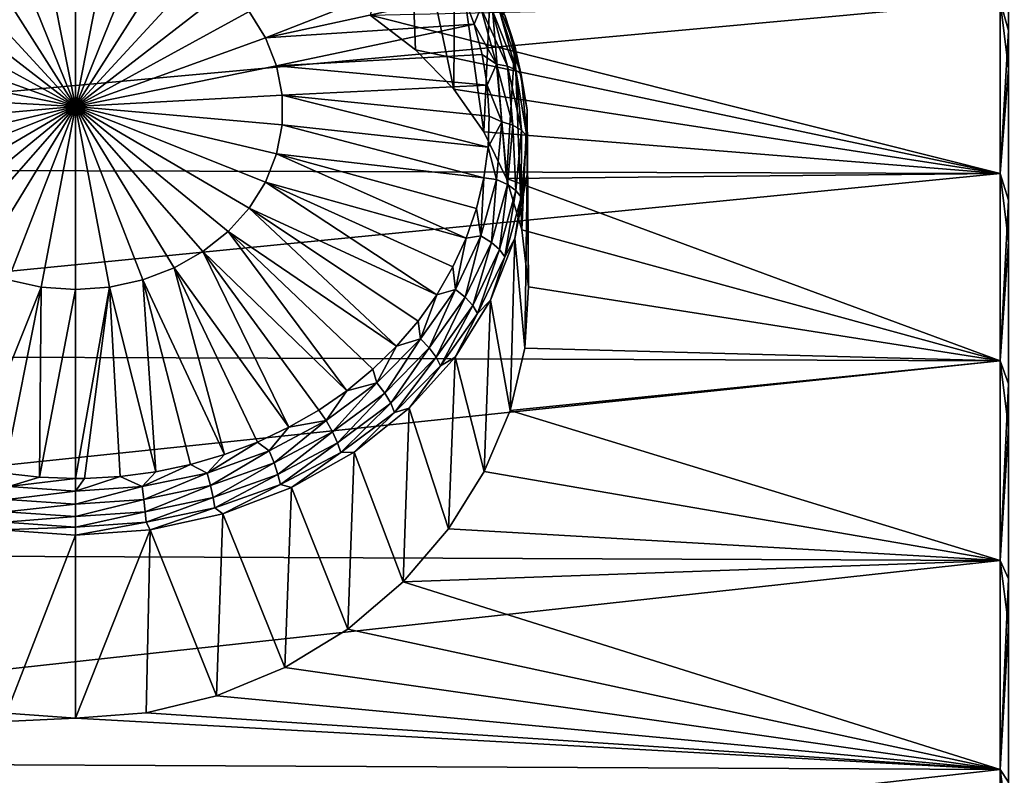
# Model space of a CAD drawing. Header units: metres. Extents: x -139 to 105, y -30 to 40.
# Tile 11 of 153: x -129 to -118, y 5 to 13. Entities that reach past the tile are written whole.
import ezdxf

# ---------------------------------------------------------------- set-up
doc = ezdxf.new("R2010")
doc.units = ezdxf.units.M
doc.layers.add('solid_150_SW0003', color=7, linetype='CONTINUOUS')

msp = doc.modelspace()

# ---------------------------------------------------------------- linework, layer by layer
at = {"layer": 'solid_150_SW0003'}
for points in [[(-124.822357, 14.636351, 57.486736), (-125.247963, 13.107409, 60.955872), (-124.747169, 12.723689, 60.63258)], [(-124.822357, 14.636351, 57.486736), (-124.747169, 12.723689, 60.63258), (-124.327614, 12.290705, 60.284977)], [(-124.822357, 14.636351, 57.486736), (-124.327614, 12.290705, 60.284977), (-124.315079, 14.072274, 57.161068)], [(-118.207397, 14.632977, 62.45076), (-118.20742, 12.938449, 60.83102), (-118.29998, 13.262475, 61.092571)], [(-118.207253, 12.520355, 91.640221), (-118.207245, 14.258212, 90.067055), (-118.299812, 13.262571, 91.032875)], [(-129.242783, 13.936392, 56.251339), (-128.876541, 14.016711, 56.297714), (-128.500031, 12.100113, 55.104755)], [(-128.876541, 14.016711, 56.297714), (-128.500031, 14.04373, 56.313313), (-128.500031, 12.100113, 55.104755)], [(-128.500031, 14.04373, 56.313313), (-128.12352, 14.016711, 56.297714), (-128.500031, 12.100113, 55.104755)], [(-128.12352, 14.016711, 56.297714), (-127.757278, 13.936392, 56.251339), (-128.500031, 12.100113, 55.104755)], [(-124.315079, 14.072274, 57.161068), (-124.327614, 12.290705, 60.284977), (-123.996437, 11.822022, 59.93047)], [(-124.315079, 14.072274, 57.161068), (-123.996437, 11.822022, 59.93047), (-123.921906, 13.44361, 56.798107)], [(-129.58876, 13.804963, 56.175461), (-129.242783, 13.936392, 56.251339), (-128.500031, 12.100113, 55.104755)], [(-127.757278, 13.936392, 56.251339), (-127.411301, 13.804963, 56.175461), (-128.500031, 12.100113, 55.104755)], [(-129.905045, 13.62601, 56.07214), (-129.58876, 13.804963, 56.175461), (-128.500031, 12.100113, 55.104755)], [(-127.411301, 13.804963, 56.175461), (-127.095016, 13.62601, 56.07214), (-128.500031, 12.100113, 55.104755)], [(-130.182999, 13.404414, 55.944202), (-129.905045, 13.62601, 56.07214), (-128.500031, 12.100113, 55.104755)], [(-127.095016, 13.62601, 56.07214), (-126.817062, 13.404414, 55.944202), (-128.500031, 12.100113, 55.104755)], [(-124.377884, 13.649682, 56.344666), (-126.405197, 12.858469, 55.629002), (-126.585007, 13.146219, 55.795135)], [(-124.377884, 13.649682, 56.344666), (-124.223549, 13.334328, 56.162594), (-126.405197, 12.858469, 55.629002)], [(-130.415039, 13.146219, 55.795135), (-130.182999, 13.404414, 55.944202), (-128.500031, 12.100113, 55.104755)], [(-126.817062, 13.404414, 55.944202), (-126.585007, 13.146219, 55.795135), (-128.500031, 12.100113, 55.104755)], [(-123.921906, 13.44361, 56.798107), (-123.996437, 11.822022, 59.93047), (-123.743752, 11.305461, 59.565189)], [(-123.921906, 13.44361, 56.798107), (-123.743752, 11.305461, 59.565189), (-123.653564, 12.767577, 56.407799)], [(-123.764214, 13.106151, 56.439766), (-123.921906, 13.44361, 56.798107), (-123.653564, 12.767577, 56.407799)], [(-118.299812, 13.262571, 91.032875), (-138.500031, 13.310393, 90.990372), (-138.500031, 11.421568, 92.480675)], [(-118.299828, 11.361438, 92.522346), (-118.299812, 13.262571, 91.032875), (-138.500031, 11.421568, 92.480675)], [(-124.223549, 13.334328, 56.162594), (-124.101303, 13.008589, 55.974529), (-126.405197, 12.858469, 55.629002)], [(-125.247963, 13.107409, 60.955872), (-118.29998, 13.262475, 61.092571), (-118.300011, 11.361316, 59.603104)], [(-124.026894, 13.189829, 56.124134), (-124.101303, 13.008589, 55.974529), (-124.223549, 13.334328, 56.162594)], [(-118.20742, 12.938449, 60.83102), (-118.300011, 11.361316, 59.603104), (-118.29998, 13.262475, 61.092571)], [(-118.207253, 12.520355, 91.640221), (-118.299812, 13.262571, 91.032875), (-118.299828, 11.361438, 92.522346)], [(-130.594864, 12.858469, 55.629002), (-130.415039, 13.146219, 55.795135), (-128.500031, 12.100113, 55.104755)], [(-126.585007, 13.146219, 55.795135), (-126.405197, 12.858469, 55.629002), (-128.500031, 12.100113, 55.104755)], [(-124.026894, 13.189829, 56.124134), (-123.854599, 12.568329, 55.765308), (-124.101303, 13.008589, 55.974529)], [(-123.734619, 12.546455, 55.841202), (-123.854599, 12.568329, 55.765308), (-124.026894, 13.189829, 56.124134)], [(-123.734619, 12.546455, 55.841202), (-124.026894, 13.189829, 56.124134), (-123.911362, 13.184008, 56.209293)], [(-123.911362, 13.184008, 56.209293), (-123.82132, 13.155326, 56.317478), (-123.641113, 12.505264, 55.942165)], [(-123.734619, 12.546455, 55.841202), (-123.911362, 13.184008, 56.209293), (-123.641113, 12.505264, 55.942165)], [(-123.82132, 13.155326, 56.317478), (-123.764214, 13.106151, 56.439766), (-123.581802, 12.448153, 56.059872)], [(-123.641113, 12.505264, 55.942165), (-123.82132, 13.155326, 56.317478), (-123.581802, 12.448153, 56.059872)], [(-124.747169, 12.723689, 60.63258), (-125.247963, 13.107409, 60.955872), (-118.300011, 11.361316, 59.603104)], [(-123.581802, 12.448153, 56.059872), (-123.764214, 13.106151, 56.439766), (-123.653564, 12.767577, 56.407799)], [(-124.101303, 13.008589, 55.974529), (-126.282524, 12.549012, 55.450336), (-126.405197, 12.858469, 55.629002)], [(-124.101303, 13.008589, 55.974529), (-124.012077, 12.67491, 55.781879), (-126.282524, 12.549012, 55.450336)], [(-123.854599, 12.568329, 55.765308), (-124.012077, 12.67491, 55.781879), (-124.101303, 13.008589, 55.974529)], [(-118.20742, 12.938449, 60.83102), (-118.207451, 11.065918, 59.420837), (-118.300011, 11.361316, 59.603104)], [(-130.717529, 12.549012, 55.450336), (-130.594864, 12.858469, 55.629002), (-128.500031, 12.100113, 55.104755)], [(-126.405197, 12.858469, 55.629002), (-126.282524, 12.549012, 55.450336), (-128.500031, 12.100113, 55.104755)], [(-124.327614, 12.290705, 60.284977), (-124.747169, 12.723689, 60.63258), (-118.300011, 11.361316, 59.603104)], [(-123.653564, 12.767577, 56.407799), (-123.743752, 11.305461, 59.565189), (-123.57505, 10.738202, 59.189423)], [(-123.653564, 12.767577, 56.407799), (-123.57505, 10.738202, 59.189423), (-123.517319, 12.06255, 56.000751)], [(-123.581802, 12.448153, 56.059872), (-123.653564, 12.767577, 56.407799), (-123.517319, 12.06255, 56.000751)], [(-124.012077, 12.67491, 55.781879), (-123.956528, 12.335794, 55.58609), (-126.282524, 12.549012, 55.450336)], [(-123.854599, 12.568329, 55.765308), (-123.956528, 12.335794, 55.58609), (-124.012077, 12.67491, 55.781879)], [(-130.779709, 12.22629, 55.264011), (-130.717529, 12.549012, 55.450336), (-128.500031, 12.100113, 55.104755)], [(-126.282524, 12.549012, 55.450336), (-126.220345, 12.22629, 55.264011), (-128.500031, 12.100113, 55.104755)], [(-123.956528, 12.335794, 55.58609), (-126.220345, 12.22629, 55.264011), (-126.282524, 12.549012, 55.450336)], [(-123.854599, 12.568329, 55.765308), (-123.796692, 11.931138, 55.397427), (-123.956528, 12.335794, 55.58609)], [(-123.675217, 11.892808, 55.463818), (-123.796692, 11.931138, 55.397427), (-123.854599, 12.568329, 55.765308)], [(-123.675217, 11.892808, 55.463818), (-123.854599, 12.568329, 55.765308), (-123.734619, 12.546455, 55.841202)], [(-123.734619, 12.546455, 55.841202), (-123.641113, 12.505264, 55.942165), (-123.580544, 11.838791, 55.557377)], [(-123.675217, 11.892808, 55.463818), (-123.734619, 12.546455, 55.841202), (-123.580544, 11.838791, 55.557377)], [(-123.641113, 12.505264, 55.942165), (-123.581802, 12.448153, 56.059872), (-123.5205, 11.773545, 55.670387)], [(-123.580544, 11.838791, 55.557377), (-123.641113, 12.505264, 55.942165), (-123.5205, 11.773545, 55.670387)], [(-118.207268, 10.610248, 92.999069), (-118.207253, 12.520355, 91.640221), (-118.299828, 11.361438, 92.522346)], [(-123.5205, 11.773545, 55.670387), (-123.581802, 12.448153, 56.059872), (-123.517319, 12.06255, 56.000751)], [(-123.956528, 12.335794, 55.58609), (-123.935081, 11.993789, 55.388634), (-126.220345, 12.22629, 55.264011)], [(-123.996437, 11.822022, 59.93047), (-124.327614, 12.290705, 60.284977), (-118.300011, 11.361316, 59.603104)], [(-123.796692, 11.931138, 55.397427), (-123.935081, 11.993789, 55.388634), (-123.956528, 12.335794, 55.58609)], [(-130.779709, 11.899105, 55.075111), (-130.779709, 12.22629, 55.264011), (-128.500031, 12.100113, 55.104755)], [(-126.220345, 12.22629, 55.264011), (-126.220345, 11.899105, 55.075111), (-128.500031, 12.100113, 55.104755)], [(-123.947899, 11.651458, 55.19099), (-126.220345, 11.899105, 55.075111), (-126.220345, 12.22629, 55.264011)], [(-123.935081, 11.993789, 55.388634), (-123.947899, 11.651458, 55.19099), (-126.220345, 12.22629, 55.264011)], [(-130.717529, 11.576383, 54.888786), (-130.779709, 11.899105, 55.075111), (-128.500031, 12.100113, 55.104755)], [(-130.594864, 11.266926, 54.710121), (-130.717529, 11.576383, 54.888786), (-128.500031, 12.100113, 55.104755)], [(-130.415039, 10.979175, 54.543991), (-130.594864, 11.266926, 54.710121), (-128.500031, 12.100113, 55.104755)], [(-130.182999, 10.720981, 54.39492), (-130.415039, 10.979175, 54.543991), (-128.500031, 12.100113, 55.104755)], [(-129.905045, 10.499384, 54.266983), (-130.182999, 10.720981, 54.39492), (-128.500031, 12.100113, 55.104755)], [(-129.58876, 10.320431, 54.163666), (-129.905045, 10.499384, 54.266983), (-128.500031, 12.100113, 55.104755)], [(-129.242783, 10.189002, 54.087784), (-129.58876, 10.320431, 54.163666), (-128.500031, 12.100113, 55.104755)], [(-128.876541, 10.108684, 54.041412), (-129.242783, 10.189002, 54.087784), (-128.500031, 12.100113, 55.104755)], [(-128.876541, 10.108684, 54.041412), (-128.500031, 12.100113, 55.104755), (-128.500031, 10.081664, 54.02581)], [(-128.12352, 10.108684, 54.041412), (-128.500031, 10.081664, 54.02581), (-128.500031, 12.100113, 55.104755)], [(-127.757278, 10.189002, 54.087784), (-128.12352, 10.108684, 54.041412), (-128.500031, 12.100113, 55.104755)], [(-127.411301, 10.320431, 54.163666), (-127.757278, 10.189002, 54.087784), (-128.500031, 12.100113, 55.104755)], [(-127.095016, 10.499384, 54.266983), (-127.411301, 10.320431, 54.163666), (-128.500031, 12.100113, 55.104755)], [(-126.817062, 10.720981, 54.39492), (-127.095016, 10.499384, 54.266983), (-128.500031, 12.100113, 55.104755)], [(-126.585007, 10.979175, 54.543991), (-126.817062, 10.720981, 54.39492), (-128.500031, 12.100113, 55.104755)], [(-126.405197, 11.266926, 54.710121), (-126.585007, 10.979175, 54.543991), (-128.500031, 12.100113, 55.104755)], [(-126.282524, 11.576383, 54.888786), (-126.405197, 11.266926, 54.710121), (-128.500031, 12.100113, 55.104755)], [(-126.220345, 11.899105, 55.075111), (-126.282524, 11.576383, 54.888786), (-128.500031, 12.100113, 55.104755)], [(-123.517319, 12.06255, 56.000751), (-123.57505, 10.738202, 59.189423), (-123.501656, 10.109895, 58.80727)], [(-123.5205, 11.773545, 55.670387), (-123.517319, 12.06255, 56.000751), (-123.516861, 11.347734, 55.588055)], [(-123.517319, 12.06255, 56.000751), (-123.501656, 10.109895, 58.80727), (-123.516861, 11.347734, 55.588055)], [(-123.796692, 11.931138, 55.397427), (-123.947899, 11.651458, 55.19099), (-123.935081, 11.993789, 55.388634)], [(-123.994881, 11.311373, 54.99464), (-126.282524, 11.576383, 54.888786), (-126.220345, 11.899105, 55.075111)], [(-123.947899, 11.651458, 55.19099), (-123.994881, 11.311373, 54.99464), (-126.220345, 11.899105, 55.075111)], [(-123.796692, 11.931138, 55.397427), (-123.854599, 11.293948, 55.029545), (-123.947899, 11.651458, 55.19099)], [(-123.734619, 11.239161, 55.086433), (-123.854599, 11.293948, 55.029545), (-123.796692, 11.931138, 55.397427)], [(-123.734619, 11.239161, 55.086433), (-123.796692, 11.931138, 55.397427), (-123.675217, 11.892808, 55.463818)], [(-123.734619, 11.239161, 55.086433), (-123.675217, 11.892808, 55.463818), (-123.641113, 11.172318, 55.172588)], [(-123.675217, 11.892808, 55.463818), (-123.580544, 11.838791, 55.557377), (-123.641113, 11.172318, 55.172588)], [(-123.743752, 11.305461, 59.565189), (-123.996437, 11.822022, 59.93047), (-118.300011, 11.361316, 59.603104)], [(-123.641113, 11.172318, 55.172588), (-123.580544, 11.838791, 55.557377), (-123.581802, 11.098938, 55.280903)], [(-123.580544, 11.838791, 55.557377), (-123.5205, 11.773545, 55.670387), (-123.581802, 11.098938, 55.280903)], [(-123.581802, 11.098938, 55.280903), (-123.5205, 11.773545, 55.670387), (-123.516861, 11.347734, 55.588055)], [(-123.854599, 11.293948, 55.029545), (-123.994881, 11.311373, 54.99464), (-123.947899, 11.651458, 55.19099)], [(-124.189667, 10.648112, 54.61171), (-126.405197, 11.266926, 54.710121), (-126.282524, 11.576383, 54.888786)], [(-124.075668, 10.976086, 54.801064), (-124.189667, 10.648112, 54.61171), (-126.282524, 11.576383, 54.888786)], [(-123.994881, 11.311373, 54.99464), (-124.075668, 10.976086, 54.801064), (-126.282524, 11.576383, 54.888786)], [(-118.299828, 11.361438, 92.522346), (-138.500031, 11.421568, 92.480675), (-138.500031, 9.367453, 93.733383)], [(-118.299843, 9.294631, 93.771797), (-118.299828, 11.361438, 92.522346), (-138.500031, 9.367453, 93.733383)], [(-124.026894, 10.672448, 54.670723), (-124.075668, 10.976086, 54.801064), (-123.994881, 11.311373, 54.99464)], [(-123.854599, 11.293948, 55.029545), (-124.026894, 10.672448, 54.670723), (-123.994881, 11.311373, 54.99464)], [(-123.743752, 11.305461, 59.565189), (-118.300011, 11.361316, 59.603104), (-118.300049, 9.294482, 58.353657)], [(-123.57505, 10.738202, 59.189423), (-123.743752, 11.305461, 59.565189), (-118.300049, 9.294482, 58.353657)], [(-123.516861, 11.347734, 55.588055), (-123.542252, 9.433064, 58.427429), (-123.652298, 10.642258, 55.180744)], [(-123.581802, 11.098938, 55.280903), (-123.516861, 11.347734, 55.588055), (-123.652298, 10.642258, 55.180744)], [(-123.516861, 11.347734, 55.588055), (-123.501656, 10.109895, 58.80727), (-123.542252, 9.433064, 58.427429)], [(-118.207451, 11.065918, 59.420837), (-118.300049, 9.294482, 58.353657), (-118.300011, 11.361316, 59.603104)], [(-118.207268, 10.610248, 92.999069), (-118.299828, 11.361438, 92.522346), (-118.299843, 9.294631, 93.771797)], [(-124.513611, 10.02388, 54.251308), (-126.585007, 10.979175, 54.543991), (-126.405197, 11.266926, 54.710121)], [(-124.336014, 10.329914, 54.427998), (-124.513611, 10.02388, 54.251308), (-126.405197, 11.266926, 54.710121)], [(-124.189667, 10.648112, 54.61171), (-124.336014, 10.329914, 54.427998), (-126.405197, 11.266926, 54.710121)], [(-123.911362, 10.601608, 54.718342), (-124.026894, 10.672448, 54.670723), (-123.854599, 11.293948, 55.029545)], [(-123.911362, 10.601608, 54.718342), (-123.854599, 11.293948, 55.029545), (-123.734619, 11.239161, 55.086433)], [(-123.911362, 10.601608, 54.718342), (-123.734619, 11.239161, 55.086433), (-123.82132, 10.522257, 54.797276)], [(-123.734619, 11.239161, 55.086433), (-123.641113, 11.172318, 55.172588), (-123.82132, 10.522257, 54.797276)], [(-123.82132, 10.522257, 54.797276), (-123.641113, 11.172318, 55.172588), (-123.764214, 10.440941, 54.901009)], [(-123.641113, 11.172318, 55.172588), (-123.581802, 11.098938, 55.280903), (-123.764214, 10.440941, 54.901009)], [(-123.764214, 10.440941, 54.901009), (-123.581802, 11.098938, 55.280903), (-123.652298, 10.642258, 55.180744)], [(-124.957008, 9.457381, 53.92424), (-126.817062, 10.720981, 54.39492), (-126.585007, 10.979175, 54.543991)], [(-124.72113, 9.732306, 54.082966), (-124.957008, 9.457381, 53.92424), (-126.585007, 10.979175, 54.543991)], [(-124.513611, 10.02388, 54.251308), (-124.72113, 9.732306, 54.082966), (-126.585007, 10.979175, 54.543991)], [(-124.026894, 10.672448, 54.670723), (-124.189667, 10.648112, 54.61171), (-124.075668, 10.976086, 54.801064)], [(-118.207451, 11.065918, 59.420837), (-118.207481, 9.041147, 58.239609), (-118.300049, 9.294482, 58.353657)], [(-125.506577, 8.96559, 53.640305), (-127.095016, 10.499384, 54.266983), (-126.817062, 10.720981, 54.39492)], [(-125.219482, 9.201168, 53.776314), (-125.506577, 8.96559, 53.640305), (-126.817062, 10.720981, 54.39492)], [(-124.957008, 9.457381, 53.92424), (-125.219482, 9.201168, 53.776314), (-126.817062, 10.720981, 54.39492)], [(-124.309326, 10.081941, 54.329792), (-124.336014, 10.329914, 54.427998), (-124.189667, 10.648112, 54.61171)], [(-124.026894, 10.672448, 54.670723), (-124.309326, 10.081941, 54.329792), (-124.189667, 10.648112, 54.61171)], [(-124.201088, 9.99585, 54.368607), (-124.309326, 10.081941, 54.329792), (-124.026894, 10.672448, 54.670723)], [(-124.201088, 9.99585, 54.368607), (-124.026894, 10.672448, 54.670723), (-123.911362, 10.601608, 54.718342)], [(-123.501656, 10.109895, 58.80727), (-123.57505, 10.738202, 59.189423), (-118.300049, 9.294482, 58.353657)], [(-124.201088, 9.99585, 54.368607), (-123.911362, 10.601608, 54.718342), (-124.116737, 9.904612, 54.440678)], [(-123.911362, 10.601608, 54.718342), (-123.82132, 10.522257, 54.797276), (-124.116737, 9.904612, 54.440678)], [(-123.652298, 10.642258, 55.180744), (-123.705215, 8.746815, 58.077526), (-123.920036, 9.96557, 54.790062)], [(-123.764214, 10.440941, 54.901009), (-123.652298, 10.642258, 55.180744), (-123.920036, 9.96557, 54.790062)], [(-123.652298, 10.642258, 55.180744), (-123.542252, 9.433064, 58.427429), (-123.705215, 8.746815, 58.077526)], [(-118.207283, 8.554169, 94.124916), (-118.207268, 10.610248, 92.999069), (-118.299843, 9.294631, 93.771797)], [(-126.145836, 8.563245, 53.408009), (-127.411301, 10.320431, 54.163666), (-127.095016, 10.499384, 54.266983)], [(-125.816132, 8.752416, 53.517227), (-126.145836, 8.563245, 53.408009), (-127.095016, 10.499384, 54.266983)], [(-125.506577, 8.96559, 53.640305), (-125.816132, 8.752416, 53.517227), (-127.095016, 10.499384, 54.266983)], [(-124.116737, 9.904612, 54.440678), (-123.82132, 10.522257, 54.797276), (-124.063232, 9.815758, 54.540058)], [(-123.82132, 10.522257, 54.797276), (-123.764214, 10.440941, 54.901009), (-124.063232, 9.815758, 54.540058)], [(-124.063232, 9.815758, 54.540058), (-123.764214, 10.440941, 54.901009), (-123.920036, 9.96557, 54.790062)], [(-126.855637, 8.2624, 53.234314), (-127.757278, 10.189002, 54.087784), (-127.411301, 10.320431, 54.163666)], [(-126.493202, 8.399496, 53.313469), (-126.855637, 8.2624, 53.234314), (-127.411301, 10.320431, 54.163666)], [(-126.145836, 8.563245, 53.408009), (-126.493202, 8.399496, 53.313469), (-127.411301, 10.320431, 54.163666)], [(-124.309326, 10.081941, 54.329792), (-124.513611, 10.02388, 54.251308), (-124.336014, 10.329914, 54.427998)], [(-129.673569, 8.129873, 53.157803), (-129.242783, 10.189002, 54.087784), (-128.876541, 10.108684, 54.041412)], [(-129.287308, 8.056249, 53.115295), (-129.673569, 8.129873, 53.157803), (-128.876541, 10.108684, 54.041412)], [(-128.895157, 8.011851, 53.089661), (-129.287308, 8.056249, 53.115295), (-128.876541, 10.108684, 54.041412)], [(-128.895157, 8.011851, 53.089661), (-128.876541, 10.108684, 54.041412), (-128.500031, 10.081664, 54.02581)], [(-128.500031, 7.997015, 53.081097), (-128.500031, 10.081664, 54.02581), (-128.12352, 10.108684, 54.041412)], [(-128.400314, 7.997958, 53.081642), (-128.500031, 7.997015, 53.081097), (-128.12352, 10.108684, 54.041412)], [(-128.005661, 8.020265, 53.094521), (-128.400314, 7.997958, 53.081642), (-128.12352, 10.108684, 54.041412)], [(-127.614708, 8.072069, 53.124428), (-128.12352, 10.108684, 54.041412), (-127.757278, 10.189002, 54.087784)], [(-127.614708, 8.072069, 53.124428), (-128.005661, 8.020265, 53.094521), (-128.12352, 10.108684, 54.041412)], [(-127.230408, 8.152984, 53.171143), (-127.614708, 8.072069, 53.124428), (-127.757278, 10.189002, 54.087784)], [(-126.855637, 8.2624, 53.234314), (-127.230408, 8.152984, 53.171143), (-127.757278, 10.189002, 54.087784)], [(-123.542252, 9.433064, 58.427429), (-123.501656, 10.109895, 58.80727), (-118.300049, 9.294482, 58.353657)], [(-128.895157, 8.011851, 53.089661), (-128.500031, 10.081664, 54.02581), (-128.500031, 7.997015, 53.081097)], [(-124.694954, 9.536967, 54.015152), (-124.72113, 9.732306, 54.082966), (-124.513611, 10.02388, 54.251308)], [(-124.309326, 10.081941, 54.329792), (-124.694954, 9.536967, 54.015152), (-124.513611, 10.02388, 54.251308)], [(-124.596672, 9.4368, 54.045841), (-124.694954, 9.536967, 54.015152), (-124.309326, 10.081941, 54.329792)], [(-124.596672, 9.4368, 54.045841), (-124.309326, 10.081941, 54.329792), (-124.201088, 9.99585, 54.368607)], [(-124.596672, 9.4368, 54.045841), (-124.201088, 9.99585, 54.368607), (-124.520081, 9.334593, 54.11158)], [(-124.201088, 9.99585, 54.368607), (-124.116737, 9.904612, 54.440678), (-124.520081, 9.334593, 54.11158)], [(-124.520081, 9.334593, 54.11158), (-124.116737, 9.904612, 54.440678), (-124.471504, 9.238781, 54.20694)], [(-124.116737, 9.904612, 54.440678), (-124.063232, 9.815758, 54.540058), (-124.471504, 9.238781, 54.20694)], [(-123.920036, 9.96557, 54.790062), (-123.989716, 8.072709, 57.76437), (-124.312469, 9.336679, 54.426968)], [(-124.063232, 9.815758, 54.540058), (-123.920036, 9.96557, 54.790062), (-124.312469, 9.336679, 54.426968)], [(-123.920036, 9.96557, 54.790062), (-123.705215, 8.746815, 58.077526), (-123.989716, 8.072709, 57.76437)], [(-124.471504, 9.238781, 54.20694), (-124.063232, 9.815758, 54.540058), (-124.312469, 9.336679, 54.426968)], [(-124.694954, 9.536967, 54.015152), (-124.957008, 9.457381, 53.92424), (-124.72113, 9.732306, 54.082966)], [(-125.174271, 9.050946, 53.734547), (-125.219482, 9.201168, 53.776314), (-124.957008, 9.457381, 53.92424)], [(-124.694954, 9.536967, 54.015152), (-125.174271, 9.050946, 53.734547), (-124.957008, 9.457381, 53.92424)], [(-125.088371, 8.938226, 53.757988), (-125.174271, 9.050946, 53.734547), (-124.694954, 9.536967, 54.015152)], [(-125.088371, 8.938226, 53.757988), (-124.694954, 9.536967, 54.015152), (-124.596672, 9.4368, 54.045841)], [(-118.299843, 9.294631, 93.771797), (-138.500031, 9.367453, 93.733383), (-138.500031, 7.177775, 94.73037)], [(-125.088371, 8.938226, 53.757988), (-124.596672, 9.4368, 54.045841), (-125.021431, 8.826236, 53.818077)], [(-124.596672, 9.4368, 54.045841), (-124.520081, 9.334593, 54.11158), (-125.021431, 8.826236, 53.818077)], [(-123.705215, 8.746815, 58.077526), (-123.542252, 9.433064, 58.427429), (-118.300049, 9.294482, 58.353657)], [(-118.299858, 7.092287, 94.763016), (-118.299843, 9.294631, 93.771797), (-138.500031, 7.177775, 94.73037)], [(-125.021431, 8.826236, 53.818077), (-124.520081, 9.334593, 54.11158), (-124.978966, 8.724219, 53.909859)], [(-124.520081, 9.334593, 54.11158), (-124.471504, 9.238781, 54.20694), (-124.978966, 8.724219, 53.909859)], [(-124.978966, 8.724219, 53.909859), (-124.471504, 9.238781, 54.20694), (-124.81871, 8.77257, 54.10128)], [(-124.312469, 9.336679, 54.426968), (-124.383652, 7.440557, 57.498917), (-124.81871, 8.77257, 54.10128)], [(-124.471504, 9.238781, 54.20694), (-124.312469, 9.336679, 54.426968), (-124.81871, 8.77257, 54.10128)], [(-124.312469, 9.336679, 54.426968), (-123.989716, 8.072709, 57.76437), (-124.383652, 7.440557, 57.498917)], [(-123.705215, 8.746815, 58.077526), (-118.300049, 9.294482, 58.353657), (-118.300079, 7.092112, 57.362446)], [(-118.207481, 9.041147, 58.239609), (-118.300079, 7.092112, 57.362446), (-118.300049, 9.294482, 58.353657)], [(-118.207283, 8.554169, 94.124916), (-118.299843, 9.294631, 93.771797), (-118.299858, 7.092287, 94.763016)], [(-125.174271, 9.050946, 53.734547), (-125.506577, 8.96559, 53.640305), (-125.219482, 9.201168, 53.776314)], [(-125.174271, 9.050946, 53.734547), (-125.735474, 8.635844, 53.494888), (-125.506577, 8.96559, 53.640305)], [(-125.664078, 8.512403, 53.512138), (-125.735474, 8.635844, 53.494888), (-125.174271, 9.050946, 53.734547)], [(-125.664078, 8.512403, 53.512138), (-125.174271, 9.050946, 53.734547), (-125.088371, 8.938226, 53.757988)], [(-118.207481, 9.041147, 58.239609), (-118.207512, 6.891992, 57.303596), (-118.300079, 7.092112, 57.362446)], [(-125.735474, 8.635844, 53.494888), (-125.816132, 8.752416, 53.517227), (-125.506577, 8.96559, 53.640305)], [(-125.664078, 8.512403, 53.512138), (-125.088371, 8.938226, 53.757988), (-125.608429, 8.392058, 53.567406)], [(-125.088371, 8.938226, 53.757988), (-125.021431, 8.826236, 53.818077), (-125.608429, 8.392058, 53.567406)], [(-125.608429, 8.392058, 53.567406), (-125.021431, 8.826236, 53.818077), (-125.573135, 8.284741, 53.656124)], [(-125.021431, 8.826236, 53.818077), (-124.978966, 8.724219, 53.909859), (-125.573135, 8.284741, 53.656124)], [(-125.735474, 8.635844, 53.494888), (-126.145836, 8.563245, 53.408009), (-125.816132, 8.752416, 53.517227)], [(-125.573135, 8.284741, 53.656124), (-124.978966, 8.724219, 53.909859), (-125.424469, 8.288701, 53.821918)], [(-124.81871, 8.77257, 54.10128), (-124.88649, 6.857194, 57.274223), (-125.424469, 8.288701, 53.821918)], [(-124.978966, 8.724219, 53.909859), (-124.81871, 8.77257, 54.10128), (-125.424469, 8.288701, 53.821918)], [(-124.81871, 8.77257, 54.10128), (-124.383652, 7.440557, 57.498917), (-124.88649, 6.857194, 57.274223)], [(-123.989716, 8.072709, 57.76437), (-123.705215, 8.746815, 58.077526), (-118.300079, 7.092112, 57.362446)], [(-125.735474, 8.635844, 53.494888), (-126.364761, 8.301885, 53.302078), (-126.145836, 8.563245, 53.408009)], [(-126.309608, 8.169818, 53.314346), (-126.364761, 8.301885, 53.302078), (-125.735474, 8.635844, 53.494888)], [(-126.309608, 8.169818, 53.314346), (-125.735474, 8.635844, 53.494888), (-125.664078, 8.512403, 53.512138)], [(-126.364761, 8.301885, 53.302078), (-126.493202, 8.399496, 53.313469), (-126.145836, 8.563245, 53.408009)], [(-126.309608, 8.169818, 53.314346), (-125.664078, 8.512403, 53.512138), (-126.266632, 8.04275, 53.365734)], [(-125.664078, 8.512403, 53.512138), (-125.608429, 8.392058, 53.567406), (-126.266632, 8.04275, 53.365734)], [(-118.207306, 6.380405, 95.002266), (-118.207283, 8.554169, 94.124916), (-118.299858, 7.092287, 94.763016)], [(-127.046616, 8.057288, 53.160858), (-126.855637, 8.2624, 53.234314), (-126.493202, 8.399496, 53.313469)], [(-126.364761, 8.301885, 53.302078), (-127.046616, 8.057288, 53.160858), (-126.493202, 8.399496, 53.313469)], [(-126.266632, 8.04275, 53.365734), (-125.608429, 8.392058, 53.567406), (-126.239372, 7.93117, 53.451988)], [(-125.608429, 8.392058, 53.567406), (-125.573135, 8.284741, 53.656124), (-126.239372, 7.93117, 53.451988)], [(-127.046616, 8.057288, 53.160858), (-127.230408, 8.152984, 53.171143), (-126.855637, 8.2624, 53.234314)], [(-127.009079, 7.918904, 53.169483), (-127.046616, 8.057288, 53.160858), (-126.364761, 8.301885, 53.302078)], [(-127.009079, 7.918904, 53.169483), (-126.364761, 8.301885, 53.302078), (-126.309608, 8.169818, 53.314346)], [(-126.239372, 7.93117, 53.451988), (-125.573135, 8.284741, 53.656124), (-126.115273, 7.896865, 53.595692)], [(-125.424469, 8.288701, 53.821918), (-125.497169, 6.335541, 57.093582), (-126.115273, 7.896865, 53.595692)], [(-125.573135, 8.284741, 53.656124), (-125.424469, 8.288701, 53.821918), (-126.115273, 7.896865, 53.595692)], [(-125.424469, 8.288701, 53.821918), (-124.88649, 6.857194, 57.274223), (-125.497169, 6.335541, 57.093582)], [(-127.764267, 7.908079, 53.074715), (-127.614708, 8.072069, 53.124428), (-127.230408, 8.152984, 53.171143)], [(-127.046616, 8.057288, 53.160858), (-127.764267, 7.908079, 53.074715), (-127.230408, 8.152984, 53.171143)], [(-127.009079, 7.918904, 53.169483), (-126.309608, 8.169818, 53.314346), (-126.979828, 7.786913, 53.218025)], [(-126.309608, 8.169818, 53.314346), (-126.266632, 8.04275, 53.365734), (-126.979828, 7.786913, 53.218025)], [(-129.235794, 7.908079, 53.074715), (-129.287308, 8.056249, 53.115295), (-128.895157, 8.011851, 53.089661)], [(-127.764267, 7.908079, 53.074715), (-128.005661, 8.020265, 53.094521), (-127.614708, 8.072069, 53.124428)], [(-127.745262, 7.765841, 53.081112), (-127.764267, 7.908079, 53.074715), (-127.046616, 8.057288, 53.160858)], [(-127.745262, 7.765841, 53.081112), (-127.046616, 8.057288, 53.160858), (-127.009079, 7.918904, 53.169483)], [(-126.979828, 7.786913, 53.218025), (-126.266632, 8.04275, 53.365734), (-126.961266, 7.67221, 53.302479)], [(-126.266632, 8.04275, 53.365734), (-126.239372, 7.93117, 53.451988), (-126.961266, 7.67221, 53.302479)], [(-124.383652, 7.440557, 57.498917), (-123.989716, 8.072709, 57.76437), (-118.300079, 7.092112, 57.362446)], [(-129.235794, 7.908079, 53.074715), (-128.895157, 8.011851, 53.089661), (-128.500031, 7.997015, 53.081097)], [(-128.500031, 7.857931, 53.045761), (-129.235794, 7.908079, 53.074715), (-128.500031, 7.997015, 53.081097)], [(-128.500031, 7.857931, 53.045761), (-128.400314, 7.997958, 53.081642), (-128.005661, 8.020265, 53.094521)], [(-127.764267, 7.908079, 53.074715), (-128.500031, 7.857931, 53.045761), (-128.005661, 8.020265, 53.094521)], [(-128.500031, 7.857931, 53.045761), (-128.500031, 7.997015, 53.081097), (-128.400314, 7.997958, 53.081642)], [(-126.961266, 7.67221, 53.302479), (-126.239372, 7.93117, 53.451988), (-126.873032, 7.608277, 53.429077)], [(-126.239372, 7.93117, 53.451988), (-126.115273, 7.896865, 53.595692), (-126.873032, 7.608277, 53.429077)], [(-129.254791, 7.765841, 53.081112), (-129.235794, 7.908079, 53.074715), (-128.500031, 7.857931, 53.045761)], [(-129.254791, 7.765841, 53.081112), (-128.500031, 7.857931, 53.045761), (-128.500031, 7.714398, 53.051411)], [(-127.764267, 7.908079, 53.074715), (-128.500031, 7.714398, 53.051411), (-128.500031, 7.857931, 53.045761)], [(-127.745262, 7.765841, 53.081112), (-128.500031, 7.714398, 53.051411), (-127.764267, 7.908079, 53.074715)], [(-127.745262, 7.765841, 53.081112), (-127.009079, 7.918904, 53.169483), (-127.730453, 7.630847, 53.127922)], [(-127.009079, 7.918904, 53.169483), (-126.979828, 7.786913, 53.218025), (-127.730453, 7.630847, 53.127922)], [(-126.115273, 7.896865, 53.595692), (-126.190216, 5.911309, 56.95509), (-126.873032, 7.608277, 53.429077)], [(-126.115273, 7.896865, 53.595692), (-125.497169, 6.335541, 57.093582), (-126.190216, 5.911309, 56.95509)], [(-129.254791, 7.765841, 53.081112), (-128.500031, 7.714398, 53.051411), (-129.269608, 7.630847, 53.127922)], [(-128.500031, 7.714398, 53.051411), (-128.500031, 7.578395, 53.097637), (-129.269608, 7.630847, 53.127922)], [(-127.745262, 7.765841, 53.081112), (-128.500031, 7.578395, 53.097637), (-128.500031, 7.714398, 53.051411)], [(-127.745262, 7.765841, 53.081112), (-127.730453, 7.630847, 53.127922), (-128.500031, 7.578395, 53.097637)], [(-127.730453, 7.630847, 53.127922), (-126.979828, 7.786913, 53.218025), (-127.721062, 7.514239, 53.211273)], [(-126.979828, 7.786913, 53.218025), (-126.961266, 7.67221, 53.302479), (-127.721062, 7.514239, 53.211273)], [(-129.269608, 7.630847, 53.127922), (-128.500031, 7.578395, 53.097637), (-129.278992, 7.514239, 53.211273)], [(-127.730453, 7.630847, 53.127922), (-128.500031, 7.461146, 53.180622), (-128.500031, 7.578395, 53.097637)], [(-127.730453, 7.630847, 53.127922), (-127.721062, 7.514239, 53.211273), (-128.500031, 7.461146, 53.180622)], [(-127.721062, 7.514239, 53.211273), (-126.961266, 7.67221, 53.302479), (-127.675217, 7.431941, 53.327267)], [(-126.961266, 7.67221, 53.302479), (-126.873032, 7.608277, 53.429077), (-127.675217, 7.431941, 53.327267)], [(-126.873032, 7.608277, 53.429077), (-126.944443, 5.598326, 56.862465), (-127.675217, 7.431941, 53.327267)], [(-126.873032, 7.608277, 53.429077), (-126.190216, 5.911309, 56.95509), (-126.944443, 5.598326, 56.862465)], [(-129.278992, 7.514239, 53.211273), (-128.500031, 7.461146, 53.180622), (-129.322739, 7.431638, 53.327095)], [(-128.500031, 7.578395, 53.097637), (-128.500031, 7.461146, 53.180622), (-129.278992, 7.514239, 53.211273)], [(-127.721062, 7.514239, 53.211273), (-128.500031, 7.372618, 53.293018), (-128.500031, 7.461146, 53.180622)], [(-127.721062, 7.514239, 53.211273), (-127.675217, 7.431941, 53.327267), (-128.500031, 7.372618, 53.293018)], [(-128.500031, 7.461146, 53.180622), (-128.500031, 7.372618, 53.293018), (-129.322739, 7.431638, 53.327095)], [(-128.500031, 7.372618, 53.293018), (-129.261765, 5.410524, 56.808193), (-129.322739, 7.431638, 53.327095)], [(-127.675217, 7.431941, 53.327267), (-127.720886, 5.413591, 56.808308), (-128.500031, 5.352331, 56.792255)], [(-127.675217, 7.431941, 53.327267), (-128.500031, 5.352331, 56.792255), (-128.500031, 7.372618, 53.293018)], [(-127.675217, 7.431941, 53.327267), (-126.944443, 5.598326, 56.862465), (-127.720886, 5.413591, 56.808308)], [(-124.88649, 6.857194, 57.274223), (-124.383652, 7.440557, 57.498917), (-118.300079, 7.092112, 57.362446)], [(-128.500031, 7.372618, 53.293018), (-128.500031, 5.352331, 56.792255), (-129.261765, 5.410524, 56.808193)], [(-118.299858, 7.092287, 94.763016), (-138.500031, 7.177775, 94.73037), (-138.500031, 4.884223, 95.457207)], [(-118.299889, 4.78652, 95.481552), (-118.299858, 7.092287, 94.763016), (-138.500031, 4.884223, 95.457207)], [(-124.88649, 6.857194, 57.274223), (-118.300079, 7.092112, 57.362446), (-118.300079, 4.786323, 56.643932)], [(-118.207512, 6.891992, 57.303596), (-118.300079, 4.786323, 56.643932), (-118.300079, 7.092112, 57.362446)], [(-118.207306, 6.380405, 95.002266), (-118.299858, 7.092287, 94.763016), (-118.299889, 4.78652, 95.481552)], [(-125.497169, 6.335541, 57.093582), (-124.88649, 6.857194, 57.274223), (-118.300079, 4.786323, 56.643932)], [(-118.207512, 6.891992, 57.303596), (-118.207542, 4.648021, 56.625668), (-118.300079, 4.786323, 56.643932)], [(-126.190216, 5.911309, 56.95509), (-125.497169, 6.335541, 57.093582), (-118.300079, 4.786323, 56.643932)], [(-118.207321, 4.118865, 95.619057), (-118.207306, 6.380405, 95.002266), (-118.299889, 4.78652, 95.481552)], [(-126.944443, 5.598326, 56.862465), (-126.190216, 5.911309, 56.95509), (-118.300079, 4.786323, 56.643932)], [(-127.720886, 5.413591, 56.808308), (-126.944443, 5.598326, 56.862465), (-118.300079, 4.786323, 56.643932)], [(-129.261765, 5.410524, 56.808193), (-128.500031, 5.352331, 56.792255), (-138.500031, 4.88459, 56.668419)], [(-128.500031, 5.352331, 56.792255), (-118.300079, 4.786323, 56.643932), (-138.500031, 4.88459, 56.668419)], [(-127.720886, 5.413591, 56.808308), (-118.300079, 4.786323, 56.643932), (-128.500031, 5.352331, 56.792255)], [(-118.300079, 4.786323, 56.643932), (-138.500031, 2.520533, 56.222229), (-138.500031, 4.88459, 56.668419)], [(-118.299889, 4.78652, 95.481552), (-138.500031, 4.884223, 95.457207), (-138.500031, 2.519988, 95.903374)], [(-118.299919, 2.410952, 95.916916), (-118.299889, 4.78652, 95.481552), (-138.500031, 2.519988, 95.903374)], [(-118.300079, 4.786323, 56.643932), (-118.300049, 2.410739, 56.208588), (-138.500031, 2.520533, 56.222229)], [(-118.207542, 4.648021, 56.625668), (-118.300049, 2.410739, 56.208588), (-118.300079, 4.786323, 56.643932)], [(-118.207321, 4.118865, 95.619057), (-118.299889, 4.78652, 95.481552), (-118.299919, 2.410952, 95.916916)]]:
    msp.add_3dface(points, dxfattribs=at)

doc.saveas('drawing.dxf')
